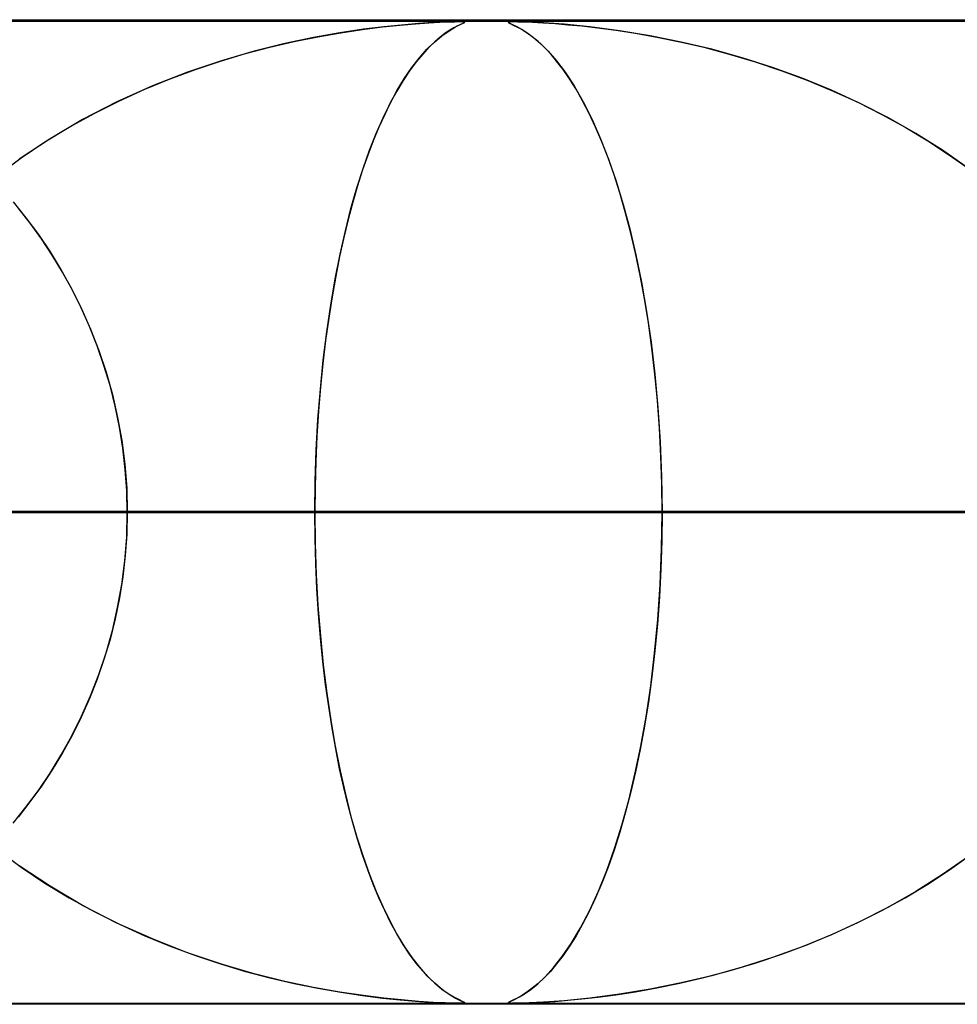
# Model space of a CAD drawing. Header units: millimetres. Extents: x -550 to 550, y -599 to 599.
# Tile 12 of 47: x -156 to -146, y 589 to 599. Entities that reach past the tile are written whole.
import ezdxf

# ---------------------------------------------------------------- set-up
doc = ezdxf.new("R2010")
doc.units = ezdxf.units.MM
doc.layers.add('HIDDEN', color=7, linetype='Continuous')
doc.layers.add('THICK', color=7, linetype='Continuous')

msp = doc.modelspace()

# ---------------------------------------------------------------- linework, layer by layer
at = {"layer": 'HIDDEN'}
for p, q in [((0, 598.99), (-451, 598.99)), ((0, 598.99), (-229.578, 598.99)), ((0, 598.99), (-229.578, 598.99)), ((0, 598.98), (-220.245, 598.98)), ((-152.13, 598.902), (-152.369, 598.866)), ((-152.36, 598.868), (-152.14, 598.901)), ((-152.14, 598.901), (-151.937, 598.926)), ((-151.923, 598.928), (-152.13, 598.902)), ((-151.937, 598.926), (-151.757, 598.945)), ((-151.742, 598.946), (-151.923, 598.928)), ((-151.757, 598.945), (-151.599, 598.958)), ((-151.571, 598.96), (-151.742, 598.946)), ((-151.599, 598.958), (-151.464, 598.968)), ((-151.42, 598.97), (-151.571, 598.96)), ((-151.464, 598.968), (-151.353, 598.974)), ((-151.3, 598.976), (-151.42, 598.97)), ((-151.353, 598.974), (-151.265, 598.978)), ((-151.213, 598.979), (-151.3, 598.976)), ((-151.265, 598.978), (-151.199, 598.979)), ((-151.259, 598.888), (-151.192, 598.927)), ((-151.209, 598.917), (-151.25, 598.893)), ((-151.152, 598.98), (-151.213, 598.979)), ((-151.174, 598.936), (-151.209, 598.917)), ((-151.199, 598.979), (-151.152, 598.98)), ((-151.192, 598.927), (-151.139, 598.953)), ((-151.146, 598.949), (-151.174, 598.936)), ((-151.152, 598.98), (-151.12, 598.979)), ((-151.114, 598.979), (-151.152, 598.98)), ((-151.123, 598.96), (-151.146, 598.949)), ((-151.139, 598.953), (-151.107, 598.968)), ((-151.107, 598.968), (-151.123, 598.96)), ((-151.12, 598.979), (-151.103, 598.978)), ((-151.099, 598.976), (-151.114, 598.979)), ((-151.107, 598.968), (-151.099, 598.976)), ((-151.099, 598.974), (-151.107, 598.968)), ((-151.103, 598.978), (-151.099, 598.974)), ((-150.66, 598.974), (-150.656, 598.978)), ((-150.652, 598.968), (-150.66, 598.974)), ((-150.644, 598.979), (-150.659, 598.976)), ((-150.659, 598.976), (-150.656, 598.97)), ((-150.656, 598.978), (-150.639, 598.979)), ((-150.656, 598.97), (-150.637, 598.96)), ((-150.633, 598.958), (-150.652, 598.968)), ((-150.608, 598.98), (-150.644, 598.979)), ((-150.639, 598.979), (-150.607, 598.98)), ((-150.637, 598.96), (-150.607, 598.946)), ((-150.604, 598.945), (-150.633, 598.958)), ((-150.545, 598.979), (-150.608, 598.98)), ((-150.607, 598.98), (-150.56, 598.979)), ((-150.607, 598.946), (-150.569, 598.928)), ((-150.566, 598.926), (-150.604, 598.945)), ((-150.569, 598.928), (-150.523, 598.902)), ((-150.521, 598.901), (-150.566, 598.926)), ((-150.56, 598.979), (-150.496, 598.978)), ((-150.446, 598.976), (-150.545, 598.979)), ((-150.523, 598.902), (-150.467, 598.866)), ((-150.469, 598.868), (-150.521, 598.901)), ((-150.496, 598.978), (-150.41, 598.974)), ((-150.298, 598.968), (-150.446, 598.976)), ((-150.41, 598.974), (-150.302, 598.968)), ((-150.302, 598.968), (-150.181, 598.96)), ((-150.088, 598.953), (-150.298, 598.968)), ((-150.181, 598.96), (-150.052, 598.949)), ((-149.827, 598.927), (-150.088, 598.953)), ((-150.052, 598.949), (-149.91, 598.936)), ((-149.91, 598.936), (-149.747, 598.917)), ((-149.526, 598.888), (-149.827, 598.927)), ((-149.747, 598.917), (-149.564, 598.893)), ((-152.636, 598.819), (-152.928, 598.757)), ((-152.833, 598.778), (-152.593, 598.827)), ((-152.369, 598.866), (-152.636, 598.819)), ((-152.593, 598.827), (-152.36, 598.868)), ((-151.408, 598.773), (-151.332, 598.836)), ((-151.349, 598.824), (-151.405, 598.776)), ((-151.297, 598.862), (-151.349, 598.824)), ((-151.332, 598.836), (-151.259, 598.888)), ((-151.25, 598.893), (-151.297, 598.862)), ((-150.413, 598.827), (-150.469, 598.868)), ((-150.467, 598.866), (-150.402, 598.819)), ((-150.354, 598.778), (-150.413, 598.827)), ((-150.402, 598.819), (-150.33, 598.757)), ((-149.564, 598.893), (-149.364, 598.862)), ((-149.214, 598.836), (-149.526, 598.888)), ((-149.364, 598.862), (-149.147, 598.824)), ((-148.901, 598.773), (-149.214, 598.836)), ((-149.147, 598.824), (-148.915, 598.776)), ((-153.329, 598.655), (-153.079, 598.721)), ((-152.928, 598.757), (-153.241, 598.679)), ((-153.079, 598.721), (-152.833, 598.778)), ((-151.56, 598.613), (-151.484, 598.699)), ((-151.464, 598.719), (-151.527, 598.651)), ((-151.484, 598.699), (-151.408, 598.773)), ((-151.405, 598.776), (-151.464, 598.719)), ((-150.293, 598.721), (-150.354, 598.778)), ((-150.33, 598.757), (-150.252, 598.679)), ((-150.23, 598.655), (-150.293, 598.721)), ((-148.915, 598.776), (-148.67, 598.719)), ((-148.59, 598.699), (-148.901, 598.773)), ((-148.67, 598.719), (-148.413, 598.651)), ((-148.281, 598.613), (-148.59, 598.699)), ((-153.582, 598.579), (-153.329, 598.655)), ((-153.241, 598.679), (-153.572, 598.582)), ((-151.636, 598.515), (-151.56, 598.613)), ((-151.527, 598.651), (-151.593, 598.572)), ((-150.252, 598.679), (-150.168, 598.582)), ((-150.166, 598.579), (-150.23, 598.655)), ((-148.413, 598.651), (-148.147, 598.572)), ((-147.974, 598.515), (-148.281, 598.613)), ((-153.572, 598.582), (-153.918, 598.466)), ((-153.837, 598.494), (-153.582, 598.579)), ((-151.711, 598.405), (-151.636, 598.515)), ((-151.593, 598.572), (-151.66, 598.481)), ((-150.168, 598.582), (-150.08, 598.466)), ((-150.101, 598.494), (-150.166, 598.579)), ((-148.147, 598.572), (-147.877, 598.481)), ((-147.672, 598.405), (-147.974, 598.515)), ((-154.352, 598.293), (-154.094, 598.399)), ((-153.918, 598.466), (-154.274, 598.326)), ((-154.094, 598.399), (-153.837, 598.494)), ((-151.786, 598.283), (-151.711, 598.405)), ((-151.66, 598.481), (-151.726, 598.382)), ((-150.035, 598.399), (-150.101, 598.494)), ((-150.08, 598.466), (-149.989, 598.326)), ((-149.969, 598.293), (-150.035, 598.399)), ((-147.877, 598.481), (-147.613, 598.382)), ((-147.373, 598.283), (-147.672, 598.405)), ((-154.274, 598.326), (-154.635, 598.164)), ((-151.726, 598.382), (-151.79, 598.275)), ((-149.989, 598.326), (-149.896, 598.164)), ((-147.613, 598.382), (-147.355, 598.275)), ((-154.609, 598.176), (-154.352, 598.293)), ((-151.859, 598.149), (-151.786, 598.283)), ((-151.79, 598.275), (-151.853, 598.16)), ((-149.903, 598.176), (-149.969, 598.293)), ((-147.081, 598.149), (-147.373, 598.283)), ((-147.355, 598.275), (-147.104, 598.16)), ((-154.635, 598.164), (-154.983, 597.985)), ((-154.865, 598.048), (-154.609, 598.176)), ((-151.93, 598.003), (-151.859, 598.149)), ((-151.853, 598.16), (-151.913, 598.037)), ((-149.837, 598.048), (-149.903, 598.176)), ((-149.896, 598.164), (-149.806, 597.985)), ((-147.104, 598.16), (-146.86, 598.037)), ((-146.794, 598.003), (-147.081, 598.149)), ((-155.118, 597.908), (-154.865, 598.048)), ((-152, 597.844), (-151.93, 598.003)), ((-151.913, 598.037), (-151.973, 597.907)), ((-149.771, 597.908), (-149.837, 598.048)), ((-146.86, 598.037), (-146.623, 597.907)), ((-146.515, 597.844), (-146.794, 598.003)), ((-155.365, 597.758), (-155.118, 597.908)), ((-154.983, 597.985), (-155.314, 597.79)), ((-151.973, 597.907), (-152.03, 597.769)), ((-149.806, 597.985), (-149.72, 597.79)), ((-149.707, 597.758), (-149.771, 597.908)), ((-146.623, 597.907), (-146.394, 597.769)), ((-152.067, 597.672), (-152, 597.844)), ((-146.244, 597.672), (-146.515, 597.844)), ((-155.314, 597.79), (-155.628, 597.581)), ((-155.606, 597.596), (-155.365, 597.758)), ((-152.03, 597.769), (-152.085, 597.624)), ((-149.72, 597.79), (-149.639, 597.581)), ((-149.644, 597.596), (-149.707, 597.758)), ((-146.394, 597.769), (-146.173, 597.624)), ((-152.085, 597.624), (-152.138, 597.472)), ((-152.133, 597.488), (-152.067, 597.672)), ((-145.981, 597.488), (-146.244, 597.672)), ((-146.173, 597.624), (-145.96, 597.472)), ((-155.84, 597.424), (-155.606, 597.596)), ((-149.583, 597.424), (-149.644, 597.596)), ((-149.639, 597.581), (-149.562, 597.358)), ((-152.196, 597.29), (-152.133, 597.488)), ((-152.138, 597.472), (-152.189, 597.312)), ((-149.525, 597.241), (-149.583, 597.424)), ((-152.189, 597.312), (-152.237, 597.146)), ((-149.562, 597.358), (-149.49, 597.122)), ((-152.256, 597.079), (-152.196, 597.29)), ((-149.469, 597.047), (-149.525, 597.241)), ((-155.689, 597.149), (-155.558, 596.986)), ((-152.237, 597.146), (-152.284, 596.97)), ((-149.49, 597.122), (-149.423, 596.873)), ((-155.517, 596.933), (-155.637, 597.086)), ((-152.313, 596.854), (-152.256, 597.079)), ((-149.415, 596.842), (-149.469, 597.047)), ((-155.558, 596.986), (-155.432, 596.816)), ((-155.402, 596.773), (-155.517, 596.933)), ((-152.284, 596.97), (-152.329, 596.787)), ((-155.432, 596.816), (-155.313, 596.639)), ((-152.366, 596.616), (-152.313, 596.854)), ((-149.423, 596.873), (-149.361, 596.609)), ((-149.364, 596.626), (-149.415, 596.842)), ((-155.293, 596.606), (-155.402, 596.773)), ((-152.329, 596.787), (-152.371, 596.594)), ((-155.313, 596.639), (-155.2, 596.454)), ((-155.188, 596.434), (-155.293, 596.606)), ((-152.416, 596.365), (-152.366, 596.616)), ((-149.317, 596.4), (-149.364, 596.626)), ((-149.361, 596.609), (-149.303, 596.33)), ((-152.371, 596.594), (-152.411, 596.393)), ((-155.2, 596.454), (-155.093, 596.261)), ((-155.09, 596.256), (-155.188, 596.434)), ((-149.273, 596.164), (-149.317, 596.4)), ((-152.461, 596.102), (-152.416, 596.365)), ((-152.411, 596.393), (-152.448, 596.183)), ((-149.303, 596.33), (-149.252, 596.034)), ((-155.093, 596.261), (-154.993, 596.061)), ((-154.998, 596.072), (-155.09, 596.256)), ((-152.502, 595.827), (-152.461, 596.102)), ((-152.448, 596.183), (-152.482, 595.964)), ((-149.234, 595.917), (-149.273, 596.164)), ((-154.913, 595.882), (-154.998, 596.072)), ((-154.993, 596.061), (-154.901, 595.853)), ((-149.252, 596.034), (-149.206, 595.722)), ((-152.482, 595.964), (-152.514, 595.738)), ((-149.198, 595.661), (-149.234, 595.917)), ((-154.836, 595.686), (-154.913, 595.882)), ((-154.901, 595.853), (-154.818, 595.638)), ((-152.537, 595.54), (-152.502, 595.827)), ((-152.514, 595.738), (-152.541, 595.504)), ((-149.206, 595.722), (-149.168, 595.396)), ((-154.766, 595.486), (-154.836, 595.686)), ((-154.818, 595.638), (-154.744, 595.417)), ((-149.168, 595.397), (-149.198, 595.661)), ((-152.567, 595.243), (-152.537, 595.54)), ((-152.541, 595.504), (-152.565, 595.264)), ((-154.704, 595.281), (-154.766, 595.486)), ((-154.744, 595.417), (-154.68, 595.189)), ((-149.142, 595.124), (-149.168, 595.397)), ((-149.168, 595.396), (-149.137, 595.058)), ((-154.651, 595.071), (-154.704, 595.281)), ((-152.591, 594.937), (-152.567, 595.243)), ((-152.565, 595.264), (-152.585, 595.019)), ((-154.68, 595.189), (-154.627, 594.957)), ((-149.122, 594.846), (-149.142, 595.124)), ((-154.608, 594.859), (-154.651, 595.071)), ((-152.585, 595.019), (-152.601, 594.767)), ((-149.137, 595.058), (-149.114, 594.708)), ((-154.627, 594.957), (-154.585, 594.721)), ((-152.608, 594.624), (-152.591, 594.937)), ((-154.574, 594.644), (-154.608, 594.859)), ((-149.107, 594.564), (-149.122, 594.846)), ((-154.585, 594.721), (-154.554, 594.481)), ((-152.601, 594.767), (-152.612, 594.51)), ((-149.114, 594.708), (-149.1, 594.351)), ((-154.549, 594.428), (-154.574, 594.644)), ((-152.618, 594.308), (-152.608, 594.624)), ((-152.612, 594.51), (-152.619, 594.251)), ((-149.098, 594.279), (-149.107, 594.564)), ((-154.554, 594.481), (-154.535, 594.237)), ((-154.534, 594.209), (-154.549, 594.428)), ((-152.622, 593.99), (-152.618, 594.308)), ((-149.1, 594.351), (-149.095, 593.99)), ((-154.535, 594.237), (-154.529, 593.99)), ((-154.529, 593.99), (-154.534, 594.209)), ((-152.619, 594.251), (-152.622, 593.99)), ((-149.095, 593.99), (-149.098, 594.279)), ((-291.367, 593.99), (-152.622, 593.99)), ((-152.622, 593.99), (-291.367, 593.99)), ((-146.095, 593.99), (-278.545, 593.99)), ((-278.545, 593.99), (-146.095, 593.99)), ((-268.563, 593.99), (-141.014, 593.99)), ((-141.014, 593.99), (-268.563, 593.99)), ((-134.487, 593.99), (-255.741, 593.99)), ((-255.741, 593.99), (-134.487, 593.99)), ((-245.759, 593.99), (-129.405, 593.99)), ((-129.405, 593.99), (-245.759, 593.99)), ((-122.878, 593.99), (-232.936, 593.99)), ((-232.936, 593.99), (-122.878, 593.99)), ((-222.954, 593.99), (-117.797, 593.99)), ((-117.797, 593.99), (-222.954, 593.99)), ((0, 593.99), (-218.739, 593.99)), ((-218.739, 593.99), (0, 593.99)), ((-213.658, 593.99), (0, 593.99)), ((0, 593.99), (-213.658, 593.99)), ((-111.269, 593.99), (-210.131, 593.99)), ((-210.131, 593.99), (-111.269, 593.99)), ((0, 593.99), (-207.132, 593.99)), ((-207.132, 593.99), (0, 593.99)), ((-202.051, 593.99), (0, 593.99)), ((0, 593.99), (-202.051, 593.99)), ((-200.148, 593.99), (-106.187, 593.99)), ((-106.187, 593.99), (-200.148, 593.99)), ((0, 593.99), (-195.525, 593.99)), ((-195.525, 593.99), (0, 593.99)), ((-190.444, 593.99), (0, 593.99)), ((0, 593.99), (-190.444, 593.99)), ((-99.659, 593.99), (-187.323, 593.99)), ((-187.323, 593.99), (-99.659, 593.99)), ((0, 593.99), (-183.918, 593.99)), ((-183.918, 593.99), (0, 593.99)), ((-178.837, 593.99), (0, 593.99)), ((0, 593.99), (-178.837, 593.99)), ((-177.34, 593.99), (-94.577, 593.99)), ((-94.577, 593.99), (-177.34, 593.99)), ((0, 593.99), (-172.31, 593.99)), ((-172.31, 593.99), (0, 593.99)), ((-167.229, 593.99), (0, 593.99)), ((0, 593.99), (-167.229, 593.99)), ((-88.048, 593.99), (-164.514, 593.99)), ((-164.514, 593.99), (-88.048, 593.99)), ((0, 593.99), (-160.703, 593.99)), ((-160.703, 593.99), (0, 593.99)), ((-155.622, 593.99), (0, 593.99)), ((0, 593.99), (-155.622, 593.99)), ((-155.622, 593.99), (-149.095, 593.99)), ((-149.095, 593.99), (-155.622, 593.99)), ((-154.535, 593.743), (-154.529, 593.99)), ((-154.529, 593.99), (-154.534, 593.771)), ((-154.529, 593.99), (-82.965, 593.99)), ((-82.965, 593.99), (-154.529, 593.99)), ((-141.702, 593.99), (-154.529, 593.99)), ((-154.529, 593.99), (-141.702, 593.99)), ((-152.622, 593.99), (-152.618, 593.672)), ((-152.619, 593.729), (-152.622, 593.99)), ((-146.095, 593.99), (-152.622, 593.99)), ((-152.622, 593.99), (-146.095, 593.99)), ((-149.1, 593.622), (-149.095, 593.99)), ((-149.095, 593.99), (-149.098, 593.701)), ((0, 593.99), (-149.095, 593.99)), ((-149.095, 593.99), (0, 593.99)), ((-154.554, 593.499), (-154.535, 593.743)), ((-154.534, 593.771), (-154.549, 593.552)), ((-152.612, 593.469), (-152.619, 593.729)), ((-149.098, 593.701), (-149.107, 593.416)), ((-152.618, 593.672), (-152.608, 593.356)), ((-149.115, 593.258), (-149.1, 593.622)), ((-154.585, 593.259), (-154.554, 593.499)), ((-154.549, 593.552), (-154.574, 593.336)), ((-152.601, 593.213), (-152.612, 593.469)), ((-149.107, 593.416), (-149.122, 593.133)), ((-154.574, 593.336), (-154.608, 593.121)), ((-152.608, 593.356), (-152.591, 593.043)), ((-154.627, 593.023), (-154.585, 593.259)), ((-152.585, 592.961), (-152.601, 593.213)), ((-149.138, 592.903), (-149.115, 593.258)), ((-154.608, 593.121), (-154.651, 592.909)), ((-149.122, 593.133), (-149.142, 592.856)), ((-154.68, 592.791), (-154.627, 593.023)), ((-152.591, 593.043), (-152.567, 592.737)), ((-154.651, 592.909), (-154.704, 592.699)), ((-152.565, 592.716), (-152.585, 592.961)), ((-149.17, 592.559), (-149.138, 592.903)), ((-149.142, 592.856), (-149.168, 592.583)), ((-154.704, 592.699), (-154.766, 592.494)), ((-154.744, 592.563), (-154.68, 592.791)), ((-152.567, 592.737), (-152.537, 592.44)), ((-152.541, 592.476), (-152.565, 592.716)), ((-154.766, 592.494), (-154.836, 592.294)), ((-154.818, 592.342), (-154.744, 592.563)), ((-149.21, 592.228), (-149.17, 592.559)), ((-149.168, 592.583), (-149.198, 592.319)), ((-152.514, 592.242), (-152.541, 592.476)), ((-152.537, 592.44), (-152.502, 592.153)), ((-154.836, 592.294), (-154.913, 592.098)), ((-154.901, 592.127), (-154.818, 592.342)), ((-149.198, 592.319), (-149.234, 592.063)), ((-152.482, 592.016), (-152.514, 592.242)), ((-149.257, 591.912), (-149.21, 592.228)), ((-154.913, 592.098), (-154.998, 591.908)), ((-154.993, 591.919), (-154.901, 592.127)), ((-152.502, 592.153), (-152.461, 591.878)), ((-152.448, 591.797), (-152.482, 592.016)), ((-149.234, 592.063), (-149.273, 591.816)), ((-155.093, 591.719), (-154.993, 591.919)), ((-154.998, 591.908), (-155.09, 591.724)), ((-149.311, 591.613), (-149.257, 591.912)), ((-152.461, 591.878), (-152.416, 591.615)), ((-152.411, 591.587), (-152.448, 591.797)), ((-149.273, 591.816), (-149.317, 591.58)), ((-155.2, 591.526), (-155.093, 591.719)), ((-155.09, 591.724), (-155.188, 591.546)), ((-152.416, 591.615), (-152.366, 591.364)), ((-149.37, 591.33), (-149.311, 591.613)), ((-155.313, 591.341), (-155.2, 591.526)), ((-155.188, 591.546), (-155.293, 591.374)), ((-152.371, 591.385), (-152.411, 591.587)), ((-149.317, 591.58), (-149.364, 591.354)), ((-155.432, 591.164), (-155.313, 591.341)), ((-155.293, 591.374), (-155.402, 591.207)), ((-152.329, 591.193), (-152.371, 591.385)), ((-152.366, 591.364), (-152.313, 591.125)), ((-149.434, 591.064), (-149.37, 591.33)), ((-149.364, 591.354), (-149.415, 591.138)), ((-155.402, 591.207), (-155.518, 591.047)), ((-152.284, 591.01), (-152.329, 591.193)), ((-155.558, 590.994), (-155.432, 591.164)), ((-152.313, 591.125), (-152.256, 590.901)), ((-149.415, 591.138), (-149.469, 590.933)), ((-155.689, 590.831), (-155.558, 590.994)), ((-155.518, 591.047), (-155.637, 590.894)), ((-152.237, 590.834), (-152.284, 591.01)), ((-149.503, 590.812), (-149.434, 591.064)), ((-152.256, 590.901), (-152.196, 590.69)), ((-149.469, 590.933), (-149.525, 590.739)), ((-152.189, 590.668), (-152.237, 590.834)), ((-149.577, 590.574), (-149.503, 590.812)), ((-149.525, 590.739), (-149.583, 590.556)), ((-152.196, 590.69), (-152.133, 590.492)), ((-152.138, 590.508), (-152.189, 590.668)), ((-155.84, 590.556), (-155.606, 590.384)), ((-152.085, 590.356), (-152.138, 590.508)), ((-152.133, 590.492), (-152.067, 590.308)), ((-149.657, 590.35), (-149.577, 590.574)), ((-149.583, 590.556), (-149.644, 590.384)), ((-145.981, 590.492), (-146.244, 590.308)), ((-146.173, 590.356), (-145.96, 590.508)), ((-155.314, 590.19), (-155.628, 590.399)), ((-155.606, 590.384), (-155.365, 590.222)), ((-152.03, 590.211), (-152.085, 590.356)), ((-152.067, 590.308), (-152, 590.136)), ((-149.741, 590.141), (-149.657, 590.35)), ((-149.644, 590.384), (-149.707, 590.222)), ((-146.244, 590.308), (-146.515, 590.136)), ((-146.394, 590.211), (-146.173, 590.356)), ((-155.365, 590.222), (-155.118, 590.072)), ((-151.973, 590.073), (-152.03, 590.211)), ((-149.707, 590.222), (-149.771, 590.072)), ((-146.623, 590.073), (-146.394, 590.211)), ((-154.983, 589.995), (-155.314, 590.19)), ((-152, 590.136), (-151.93, 589.977)), ((-149.829, 589.947), (-149.741, 590.141)), ((-146.515, 590.136), (-146.794, 589.977)), ((-155.118, 590.072), (-154.865, 589.932)), ((-154.635, 589.816), (-154.983, 589.995)), ((-151.913, 589.943), (-151.973, 590.073)), ((-149.771, 590.072), (-149.837, 589.932)), ((-146.86, 589.943), (-146.623, 590.073)), ((-154.865, 589.932), (-154.609, 589.804)), ((-151.93, 589.977), (-151.859, 589.831)), ((-151.853, 589.82), (-151.913, 589.943)), ((-149.922, 589.768), (-149.829, 589.947)), ((-149.837, 589.932), (-149.903, 589.804)), ((-147.104, 589.82), (-146.86, 589.943)), ((-146.794, 589.977), (-147.081, 589.831)), ((-154.274, 589.654), (-154.635, 589.816)), ((-154.609, 589.804), (-154.352, 589.687)), ((-151.859, 589.831), (-151.786, 589.697)), ((-151.79, 589.705), (-151.853, 589.82)), ((-149.903, 589.804), (-149.969, 589.687)), ((-147.081, 589.831), (-147.373, 589.697)), ((-147.355, 589.705), (-147.104, 589.82)), ((-151.726, 589.598), (-151.79, 589.705)), ((-151.786, 589.697), (-151.711, 589.575)), ((-150.017, 589.609), (-149.922, 589.768)), ((-147.373, 589.697), (-147.672, 589.575)), ((-147.613, 589.598), (-147.355, 589.705)), ((-154.352, 589.687), (-154.094, 589.581)), ((-153.918, 589.514), (-154.274, 589.654)), ((-151.66, 589.499), (-151.726, 589.598)), ((-150.109, 589.475), (-150.017, 589.609)), ((-149.969, 589.687), (-150.035, 589.581)), ((-147.877, 589.499), (-147.613, 589.598)), ((-154.094, 589.581), (-153.837, 589.486)), ((-153.572, 589.398), (-153.918, 589.514)), ((-151.711, 589.575), (-151.636, 589.465)), ((-151.593, 589.408), (-151.66, 589.499)), ((-150.035, 589.581), (-150.101, 589.486)), ((-148.147, 589.408), (-147.877, 589.499)), ((-147.672, 589.575), (-147.974, 589.465)), ((-153.837, 589.486), (-153.582, 589.401)), ((-153.582, 589.401), (-153.329, 589.325)), ((-153.241, 589.301), (-153.572, 589.398)), ((-151.636, 589.465), (-151.56, 589.367)), ((-151.527, 589.329), (-151.593, 589.408)), ((-150.166, 589.401), (-150.23, 589.325)), ((-150.197, 589.363), (-150.109, 589.475)), ((-150.101, 589.486), (-150.166, 589.401)), ((-148.413, 589.329), (-148.147, 589.408)), ((-147.974, 589.465), (-148.281, 589.367)), ((-153.329, 589.325), (-153.079, 589.259)), ((-152.928, 589.223), (-153.241, 589.301)), ((-151.56, 589.367), (-151.484, 589.281)), ((-151.464, 589.261), (-151.527, 589.329)), ((-150.23, 589.325), (-150.293, 589.259)), ((-150.281, 589.271), (-150.197, 589.363)), ((-148.67, 589.261), (-148.413, 589.329)), ((-148.281, 589.367), (-148.59, 589.281)), ((-153.079, 589.259), (-152.833, 589.202)), ((-152.636, 589.161), (-152.928, 589.223)), ((-152.833, 589.202), (-152.593, 589.153)), ((-151.484, 589.281), (-151.408, 589.207)), ((-151.405, 589.204), (-151.464, 589.261)), ((-151.408, 589.207), (-151.332, 589.144)), ((-151.349, 589.156), (-151.405, 589.204)), ((-150.429, 589.141), (-150.358, 589.198)), ((-150.354, 589.202), (-150.413, 589.153)), ((-150.358, 589.198), (-150.281, 589.271)), ((-150.293, 589.259), (-150.354, 589.202)), ((-148.901, 589.207), (-149.214, 589.144)), ((-149.147, 589.156), (-148.915, 589.204)), ((-148.915, 589.204), (-148.67, 589.261)), ((-148.59, 589.281), (-148.901, 589.207)), ((-152.369, 589.114), (-152.636, 589.161)), ((-152.593, 589.153), (-152.36, 589.112)), ((-152.13, 589.078), (-152.369, 589.114)), ((-152.36, 589.112), (-152.14, 589.079)), ((-151.297, 589.118), (-151.349, 589.156)), ((-151.332, 589.144), (-151.259, 589.092)), ((-151.25, 589.087), (-151.297, 589.118)), ((-151.259, 589.092), (-151.192, 589.053)), ((-150.544, 589.066), (-150.491, 589.097)), ((-150.469, 589.112), (-150.521, 589.079)), ((-150.491, 589.097), (-150.429, 589.141)), ((-150.413, 589.153), (-150.469, 589.112)), ((-149.526, 589.092), (-149.827, 589.053)), ((-149.564, 589.087), (-149.364, 589.118)), ((-149.214, 589.144), (-149.526, 589.092)), ((-149.364, 589.118), (-149.147, 589.156)), ((0, 588.99), (-451, 588.99)), ((-296.4, 589), (-151.152, 589)), ((-273.6, 589), (-139.546, 589)), ((-250.8, 589), (-127.939, 589)), ((0, 588.99), (-229.578, 588.99)), ((0, 588.99), (-229.578, 588.99)), ((-228, 589), (-116.333, 589)), ((-220.245, 589), (0, 589)), ((-205.2, 589), (-104.727, 589)), ((-182.4, 589), (-93.121, 589)), ((-159.6, 589), (-81.515, 589)), ((-152.14, 589.079), (-151.937, 589.054)), ((-151.923, 589.052), (-152.13, 589.078)), ((-151.937, 589.054), (-151.757, 589.035)), ((-151.742, 589.034), (-151.923, 589.052)), ((-151.757, 589.035), (-151.599, 589.022)), ((-151.571, 589.02), (-151.742, 589.034)), ((-151.599, 589.022), (-151.464, 589.012)), ((-151.42, 589.01), (-151.571, 589.02)), ((-151.464, 589.012), (-151.353, 589.006)), ((-151.3, 589.004), (-151.42, 589.01)), ((-151.353, 589.006), (-151.265, 589.002)), ((-151.213, 589.001), (-151.3, 589.004)), ((-151.265, 589.002), (-151.199, 589)), ((-151.209, 589.063), (-151.25, 589.087)), ((-151.152, 589), (-151.213, 589.001)), ((-151.174, 589.044), (-151.209, 589.063)), ((-151.199, 589), (-151.152, 589)), ((-151.192, 589.053), (-151.139, 589.027)), ((-151.146, 589.031), (-151.174, 589.044)), ((-151.114, 589.001), (-151.152, 589)), ((-151.152, 589), (-151.12, 589.001)), ((-151.123, 589.02), (-151.146, 589.031)), ((-151.139, 589.027), (-151.107, 589.012)), ((-151.107, 589.012), (-151.123, 589.02)), ((-151.12, 589.001), (-151.103, 589.002)), ((-151.099, 589.004), (-151.114, 589.001)), ((-151.107, 589.012), (-151.099, 589.004)), ((-151.099, 589.006), (-151.107, 589.012)), ((-151.103, 589.002), (-151.099, 589.006)), ((-150.66, 589.006), (-150.648, 589.014)), ((-150.652, 589.012), (-150.66, 589.006)), ((-150.66, 589.006), (-150.656, 589.002)), ((-150.654, 589.002), (-150.66, 589.006)), ((-150.656, 589.002), (-150.639, 589)), ((-150.628, 589), (-150.654, 589.002)), ((-150.633, 589.022), (-150.652, 589.012)), ((-150.648, 589.014), (-150.622, 589.026)), ((-150.639, 589), (-150.607, 589)), ((-150.604, 589.035), (-150.633, 589.022)), ((-150.622, 589.026), (-150.587, 589.043)), ((-150.614, 589), (-150.615, 589)), ((-150.612, 589), (-150.614, 589)), ((-150.611, 589), (-150.612, 589)), ((-150.61, 589), (-150.611, 589)), ((-150.609, 589), (-150.61, 589)), ((-150.608, 589), (-150.609, 589)), ((-150.545, 589.001), (-150.608, 589)), ((-150.607, 589), (-150.56, 589.001)), ((-150.566, 589.054), (-150.604, 589.035)), ((-150.587, 589.043), (-150.544, 589.066)), ((-150.521, 589.079), (-150.566, 589.054)), ((-150.56, 589.001), (-150.496, 589.002)), ((-150.446, 589.004), (-150.545, 589.001)), ((-150.496, 589.002), (-150.41, 589.006)), ((-150.298, 589.012), (-150.446, 589.004)), ((-150.41, 589.006), (-150.302, 589.012)), ((-150.302, 589.012), (-150.181, 589.02)), ((-150.088, 589.027), (-150.298, 589.012)), ((-150.181, 589.02), (-150.052, 589.031)), ((-149.827, 589.053), (-150.088, 589.027)), ((-150.052, 589.031), (-149.91, 589.044)), ((-149.91, 589.044), (-149.747, 589.063)), ((-149.747, 589.063), (-149.564, 589.087))]:
    msp.add_line(p, q, dxfattribs=at)
at = {"layer": 'THICK'}
for p, q in [((-506, 599), (0, 599)), ((0, 594), (-506, 594))]:
    msp.add_line(p, q, dxfattribs=at)

doc.saveas('drawing.dxf')
